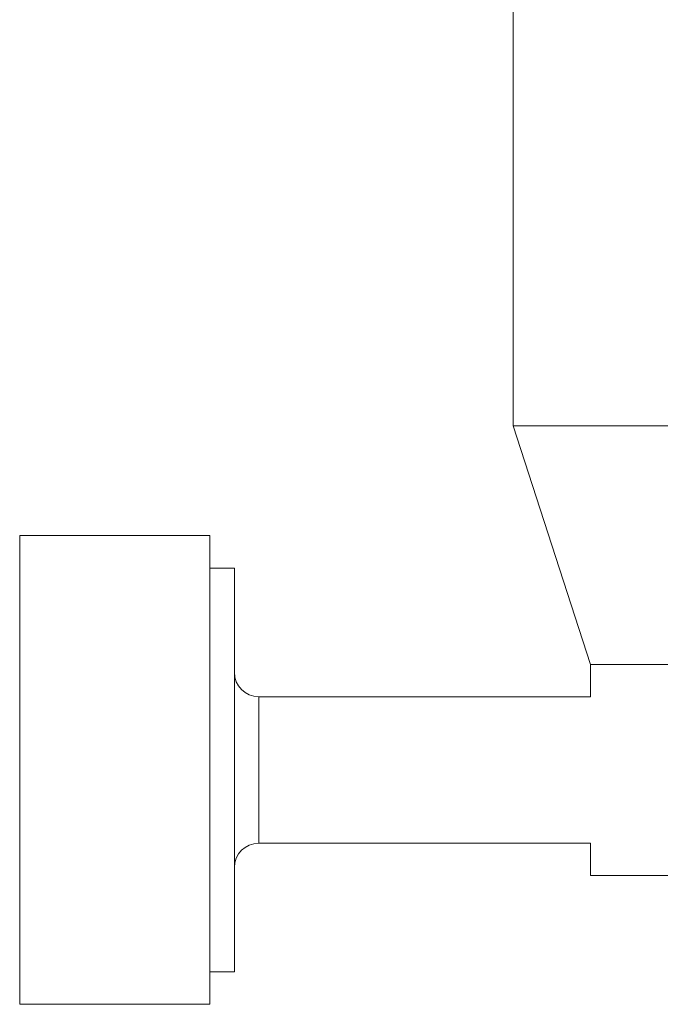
# Model space of a CAD drawing. Header units: inches. Extents: x 1.8 to 28.9, y 1.9 to 20.6.
# Tile 2 of 53: x 4.768 to 5.285, y 9.696 to 10.49. Entities that reach past the tile are written whole.
import ezdxf

# ---------------------------------------------------------------- set-up
doc = ezdxf.new("R2010")
doc.units = ezdxf.units.IN
doc.header["$MEASUREMENT"] = 0

msp = doc.modelspace()

# ---------------------------------------------------------------- linework, layer by layer
at = {"color": 7, "linetype": 'Continuous', "lineweight": 15}
for p, q in [((5.16655, 10.9703), (5.16655, 10.16266)), ((5.16655, 10.16266), (5.22905, 9.9703)), ((5.3666, 10.16266), (5.16655, 10.16266)), ((4.92196, 10.07428), (4.76842, 10.07428)), ((4.76842, 10.07428), (4.76842, 9.69632)), ((4.92196, 9.69632), (4.92196, 10.07428)), ((4.94165, 10.0481), (4.92196, 10.0481)), ((4.94165, 10.0481), (4.94165, 9.7225)), ((5.22905, 9.9703), (5.22905, 9.94436)), ((6.06027, 9.9703), (5.22905, 9.9703)), ((5.22905, 9.94436), (4.96133, 9.94436)), ((4.96133, 9.94397), (4.96133, 9.94436)), ((4.96133, 9.82624), (4.96133, 9.94397)), ((4.96133, 9.82624), (5.22905, 9.82624)), ((5.22905, 9.82624), (5.22905, 9.8003)), ((5.30301, 9.8003), (5.22905, 9.8003)), ((4.92196, 9.7225), (4.94165, 9.7225)), ((4.76842, 9.69632), (4.92196, 9.69632))]:
    msp.add_line(p, q, dxfattribs=at)
for centre, start, end in [((4.96133, 9.96404), 180, 270), ((4.96133, 9.80656), 90, 180)]:
    msp.add_arc(centre, 0.01969, start, end, dxfattribs=at)

doc.saveas('drawing.dxf')
